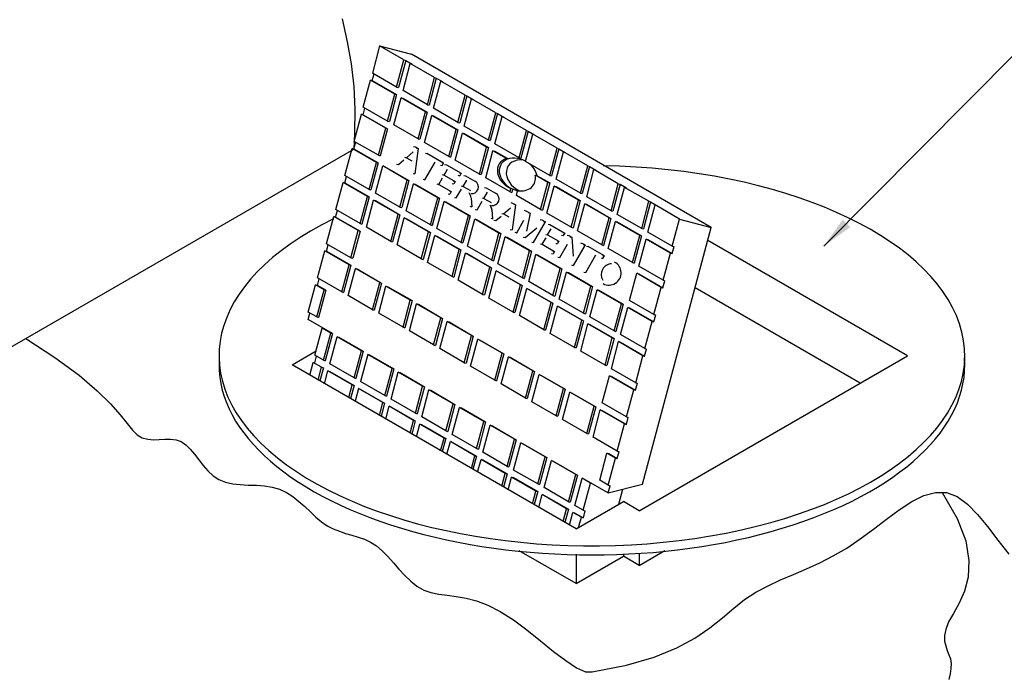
# Model space of a CAD drawing. Header units: metres. Extents: x 2092 to 2374, y -368 to -200.
# Tile 9 of 20: x 2207.8 to 2218.03, y -288.16 to -281.35. Entities that reach past the tile are written whole.
import ezdxf

# ---------------------------------------------------------------- set-up
doc = ezdxf.new("R2010")
doc.units = ezdxf.units.M
doc.header["$LTSCALE"] = 0.3
doc.layers.get('0').update_dxf_attribs({"color": 251})

msp = doc.modelspace()

# ---------------------------------------------------------------- linework, layer by layer
at = {"color": 0, "linetype": 'ByBlock'}
for p, q in [((2211.541, -281.619), (2211.466, -281.901)), ((2211.794, -281.765), (2211.541, -281.619)), ((2211.541, -281.619), (2211.871, -281.707)), ((2211.718, -282.047), (2211.794, -281.765)), ((2211.812, -281.77), (2211.737, -282.052)), ((2211.794, -281.765), (2211.812, -281.77)), ((2211.812, -281.77), (2211.878, -281.808)), ((2214.987, -283.506), (2211.871, -281.707)), ((2216.158, -283.7), (2218.156, -281.688)), ((2211.784, -282.084), (2211.859, -281.803)), ((2212.112, -281.949), (2211.859, -281.803)), ((2211.859, -281.803), (2211.878, -281.808)), ((2211.371, -282.256), (2211.446, -281.974)), ((2211.446, -281.974), (2211.465, -281.979)), ((2211.699, -282.12), (2211.446, -281.974)), ((2211.465, -281.979), (2211.483, -281.911)), ((2211.465, -281.979), (2211.717, -282.125)), ((2211.718, -282.047), (2211.466, -281.901)), ((2212.037, -282.23), (2212.112, -281.949)), ((2212.13, -281.954), (2212.055, -282.235)), ((2212.112, -281.949), (2212.13, -281.954)), ((2212.13, -281.954), (2212.196, -281.991)), ((2211.718, -282.047), (2211.737, -282.052)), ((2212.037, -282.23), (2211.784, -282.084)), ((2212.102, -282.268), (2212.178, -281.986)), ((2212.43, -282.132), (2212.178, -281.986)), ((2212.178, -281.986), (2212.196, -281.991)), ((2211.623, -282.401), (2211.699, -282.12)), ((2211.717, -282.125), (2211.642, -282.406)), ((2211.689, -282.439), (2211.764, -282.158)), ((2211.699, -282.12), (2211.717, -282.125)), ((2212.017, -282.303), (2211.764, -282.158)), ((2211.764, -282.158), (2211.783, -282.163)), ((2211.783, -282.163), (2212.035, -282.308)), ((2212.355, -282.414), (2212.43, -282.132)), ((2212.448, -282.137), (2212.373, -282.419)), ((2212.42, -282.452), (2212.496, -282.17)), ((2212.43, -282.132), (2212.448, -282.137)), ((2212.448, -282.137), (2212.514, -282.175)), ((2212.748, -282.316), (2212.496, -282.17)), ((2212.496, -282.17), (2212.514, -282.175)), ((2211.369, -282.334), (2211.388, -282.265)), ((2211.623, -282.401), (2211.371, -282.256)), ((2212.037, -282.23), (2212.055, -282.235)), ((2212.355, -282.414), (2212.102, -282.268)), ((2211.276, -282.611), (2211.351, -282.329)), ((2211.351, -282.329), (2211.369, -282.334)), ((2211.604, -282.475), (2211.351, -282.329)), ((2211.369, -282.334), (2211.622, -282.48)), ((2211.941, -282.585), (2212.017, -282.303)), ((2212.035, -282.308), (2211.96, -282.59)), ((2212.007, -282.623), (2212.083, -282.341)), ((2212.017, -282.303), (2212.035, -282.308)), ((2212.335, -282.487), (2212.083, -282.341)), ((2212.083, -282.341), (2212.101, -282.346)), ((2212.101, -282.346), (2212.353, -282.492)), ((2212.673, -282.598), (2212.748, -282.316)), ((2212.767, -282.321), (2212.691, -282.603)), ((2212.738, -282.636), (2212.814, -282.354)), ((2212.748, -282.316), (2212.767, -282.321)), ((2212.767, -282.321), (2212.832, -282.359)), ((2213.067, -282.5), (2212.814, -282.354)), ((2212.814, -282.354), (2212.832, -282.359)), ((2211.528, -282.756), (2211.604, -282.475)), ((2211.622, -282.48), (2211.547, -282.761)), ((2211.604, -282.475), (2211.622, -282.48)), ((2211.623, -282.401), (2211.642, -282.406)), ((2211.941, -282.585), (2211.689, -282.439)), ((2212.26, -282.769), (2212.335, -282.487)), ((2212.353, -282.492), (2212.278, -282.774)), ((2212.335, -282.487), (2212.353, -282.492)), ((2212.355, -282.414), (2212.373, -282.419)), ((2212.673, -282.598), (2212.42, -282.452)), ((2211.941, -282.585), (2211.96, -282.59)), ((2212.325, -282.807), (2212.401, -282.525)), ((2212.653, -282.671), (2212.401, -282.525)), ((2212.401, -282.525), (2212.419, -282.53)), ((2212.419, -282.53), (2212.672, -282.676)), ((2212.991, -282.781), (2213.067, -282.5)), ((2213.085, -282.505), (2213.009, -282.786)), ((2213.057, -282.819), (2213.132, -282.538)), ((2213.067, -282.5), (2213.085, -282.505)), ((2213.085, -282.505), (2213.15, -282.542)), ((2213.385, -282.683), (2213.132, -282.538)), ((2213.132, -282.538), (2213.15, -282.542)), ((2207.545, -284.844), (2211.274, -282.691)), ((2211.181, -282.965), (2211.256, -282.684)), ((2211.256, -282.684), (2211.274, -282.689)), ((2211.509, -282.83), (2211.256, -282.684)), ((2211.274, -282.689), (2211.293, -282.62)), ((2211.274, -282.689), (2211.527, -282.834)), ((2211.528, -282.756), (2211.276, -282.611)), ((2211.894, -282.664), (2211.912, -282.669)), ((2211.942, -282.686), (2211.907, -282.949)), ((2211.912, -282.669), (2211.941, -282.685)), ((2211.924, -282.681), (2211.942, -282.686)), ((2212.26, -282.769), (2212.007, -282.623)), ((2212.578, -282.953), (2212.653, -282.671)), ((2212.672, -282.676), (2212.596, -282.957)), ((2212.653, -282.671), (2212.672, -282.676)), ((2212.673, -282.598), (2212.691, -282.603)), ((2212.991, -282.781), (2212.738, -282.636)), ((2213.309, -282.965), (2213.385, -282.683)), ((2213.403, -282.688), (2213.328, -282.97)), ((2213.385, -282.683), (2213.403, -282.688)), ((2213.403, -282.688), (2213.469, -282.726)), ((2211.528, -282.756), (2211.547, -282.761)), ((2211.8, -282.777), (2211.819, -282.782)), ((2211.819, -282.782), (2211.89, -282.72)), ((2211.819, -282.782), (2211.874, -282.814)), ((2212.018, -282.735), (2212.033, -282.739)), ((2212.205, -282.838), (2212.033, -282.739)), ((2212.26, -282.769), (2212.278, -282.774)), ((2212.643, -282.99), (2212.719, -282.709)), ((2212.859, -282.789), (2212.719, -282.709)), ((2212.719, -282.709), (2212.737, -282.714)), ((2212.737, -282.714), (2212.876, -282.794)), ((2212.858, -282.789), (2212.877, -282.794)), ((2212.991, -282.781), (2213.009, -282.786)), ((2213.375, -283.003), (2213.45, -282.721)), ((2213.703, -282.867), (2213.45, -282.721)), ((2213.45, -282.721), (2213.469, -282.726)), ((2211.433, -283.111), (2211.509, -282.83)), ((2211.527, -282.834), (2211.451, -283.116)), ((2211.499, -283.149), (2211.574, -282.867)), ((2211.509, -282.83), (2211.527, -282.834)), ((2211.827, -283.013), (2211.574, -282.867)), ((2211.574, -282.867), (2211.593, -282.872)), ((2211.593, -282.872), (2211.845, -283.018)), ((2211.718, -282.847), (2211.736, -282.852)), ((2211.736, -282.852), (2211.793, -282.804)), ((2212.011, -283.01), (2212.117, -282.826)), ((2212.172, -282.857), (2212.191, -282.862)), ((2212.187, -282.832), (2212.205, -282.838)), ((2212.191, -282.862), (2212.205, -282.838)), ((2212.211, -282.962), (2212.247, -282.899)), ((2212.216, -282.85), (2212.235, -282.855)), ((2212.235, -282.855), (2212.388, -282.943)), ((2212.578, -282.953), (2212.325, -282.807)), ((2213.309, -282.965), (2213.057, -282.819)), ((2213.627, -283.149), (2213.703, -282.867)), ((2213.721, -282.872), (2213.646, -283.154)), ((2213.703, -282.867), (2213.721, -282.872)), ((2213.721, -282.872), (2213.787, -282.91)), ((2211.179, -283.043), (2211.198, -282.975)), ((2211.433, -283.111), (2211.181, -282.965)), ((2211.888, -282.945), (2211.907, -282.949)), ((2211.993, -283.005), (2212.011, -283.01)), ((2212.155, -283.059), (2212.194, -282.991)), ((2212.192, -282.957), (2212.211, -282.962)), ((2212.211, -282.962), (2212.327, -283.028)), ((2212.355, -282.964), (2212.374, -282.969)), ((2212.37, -282.939), (2212.388, -282.943)), ((2212.388, -282.943), (2212.374, -282.969)), ((2212.415, -282.965), (2212.434, -282.97)), ((2212.434, -282.97), (2212.53, -283.025)), ((2212.578, -282.953), (2212.596, -282.957)), ((2212.896, -283.136), (2212.643, -282.99)), ((2213.158, -282.963), (2213.177, -282.968)), ((2213.29, -283.038), (2213.159, -282.963)), ((2213.177, -282.968), (2213.308, -283.043)), ((2213.309, -282.965), (2213.328, -282.97)), ((2213.627, -283.149), (2213.375, -283.003)), ((2213.693, -283.187), (2213.768, -282.905)), ((2214.021, -283.051), (2213.768, -282.905)), ((2213.768, -282.905), (2213.787, -282.91)), ((2211.085, -283.32), (2211.161, -283.039)), ((2211.161, -283.039), (2211.179, -283.043)), ((2211.414, -283.184), (2211.161, -283.039)), ((2211.179, -283.043), (2211.432, -283.189)), ((2211.751, -283.295), (2211.827, -283.013)), ((2211.845, -283.018), (2211.77, -283.3)), ((2211.817, -283.333), (2211.892, -283.051)), ((2211.827, -283.013), (2211.845, -283.018)), ((2212.145, -283.197), (2211.892, -283.051)), ((2211.892, -283.051), (2211.911, -283.056)), ((2211.911, -283.056), (2212.163, -283.202)), ((2212.137, -283.054), (2212.155, -283.059)), ((2212.155, -283.059), (2212.284, -283.133)), ((2212.296, -283.05), (2212.312, -283.053)), ((2212.31, -283.024), (2212.327, -283.028)), ((2212.327, -283.028), (2212.312, -283.053)), ((2212.389, -283.075), (2212.408, -283.079)), ((2212.408, -283.079), (2212.446, -283.013)), ((2212.408, -283.079), (2212.484, -283.123)), ((2212.631, -283.089), (2212.649, -283.094)), ((2212.649, -283.094), (2212.745, -283.149)), ((2212.896, -283.136), (2212.905, -283.101)), ((2212.905, -283.101), (2212.921, -283.106)), ((2212.923, -283.107), (2212.914, -283.141)), ((2213.214, -283.32), (2213.29, -283.038)), ((2213.308, -283.043), (2213.232, -283.325)), ((2213.28, -283.358), (2213.355, -283.076)), ((2213.29, -283.038), (2213.308, -283.043)), ((2213.608, -283.222), (2213.355, -283.076)), ((2213.355, -283.076), (2213.374, -283.081)), ((2213.374, -283.081), (2213.626, -283.227)), ((2213.946, -283.332), (2214.021, -283.051)), ((2214.039, -283.056), (2213.964, -283.337)), ((2214.011, -283.37), (2214.087, -283.089)), ((2214.021, -283.051), (2214.039, -283.056)), ((2214.039, -283.056), (2214.105, -283.094)), ((2214.339, -283.234), (2214.087, -283.089)), ((2214.087, -283.089), (2214.105, -283.094)), ((2211.338, -283.466), (2211.414, -283.184)), ((2211.432, -283.189), (2211.356, -283.471)), ((2211.414, -283.184), (2211.432, -283.189)), ((2211.433, -283.111), (2211.451, -283.116)), ((2211.751, -283.295), (2211.499, -283.149)), ((2212.069, -283.479), (2212.145, -283.197)), ((2212.163, -283.202), (2212.088, -283.484)), ((2212.145, -283.197), (2212.163, -283.202)), ((2212.252, -283.155), (2212.269, -283.159)), ((2212.267, -283.13), (2212.284, -283.133)), ((2212.284, -283.133), (2212.269, -283.159)), ((2212.32, -283.194), (2212.338, -283.199)), ((2212.338, -283.199), (2212.393, -283.109)), ((2212.492, -283.2), (2212.498, -283.291)), ((2212.605, -283.199), (2212.623, -283.204)), ((2212.623, -283.204), (2212.661, -283.138)), ((2212.623, -283.204), (2212.699, -283.248)), ((2212.896, -283.136), (2212.914, -283.141)), ((2212.962, -283.174), (2212.975, -283.124)), ((2213.214, -283.32), (2212.962, -283.174)), ((2213.627, -283.149), (2213.646, -283.154)), ((2213.946, -283.332), (2213.693, -283.187)), ((2211.404, -283.504), (2211.479, -283.222)), ((2211.732, -283.368), (2211.479, -283.222)), ((2211.479, -283.222), (2211.497, -283.227)), ((2211.497, -283.227), (2211.75, -283.373)), ((2211.751, -283.295), (2211.77, -283.3)), ((2212.135, -283.516), (2212.211, -283.235)), ((2212.463, -283.381), (2212.211, -283.235)), ((2212.211, -283.235), (2212.229, -283.24)), ((2212.229, -283.24), (2212.481, -283.386)), ((2212.48, -283.286), (2212.498, -283.291)), ((2212.554, -283.323), (2212.608, -283.233)), ((2212.829, -283.365), (2212.901, -283.303)), ((2212.904, -283.247), (2212.922, -283.252)), ((2212.952, -283.269), (2212.917, -283.532)), ((2212.922, -283.252), (2212.951, -283.268)), ((2212.934, -283.264), (2212.952, -283.269)), ((2213.532, -283.504), (2213.608, -283.222)), ((2213.626, -283.227), (2213.551, -283.509)), ((2213.598, -283.542), (2213.673, -283.26)), ((2213.608, -283.222), (2213.626, -283.227)), ((2213.926, -283.406), (2213.673, -283.26)), ((2213.673, -283.26), (2213.692, -283.265)), ((2213.692, -283.265), (2213.944, -283.411)), ((2214.264, -283.516), (2214.339, -283.234)), ((2214.357, -283.239), (2214.282, -283.521)), ((2214.329, -283.554), (2214.405, -283.272)), ((2214.339, -283.234), (2214.357, -283.239)), ((2214.357, -283.239), (2214.423, -283.277)), ((2214.657, -283.418), (2214.405, -283.272)), ((2214.405, -283.272), (2214.423, -283.277)), ((2210.99, -283.675), (2211.066, -283.393)), ((2211.066, -283.393), (2211.084, -283.398)), ((2211.318, -283.539), (2211.066, -283.393)), ((2211.084, -283.398), (2211.102, -283.33)), ((2211.084, -283.398), (2211.337, -283.544)), ((2211.338, -283.466), (2211.085, -283.32)), ((2211.656, -283.65), (2211.732, -283.368)), ((2211.75, -283.373), (2211.674, -283.655)), ((2211.722, -283.688), (2211.797, -283.406)), ((2211.732, -283.368), (2211.75, -283.373)), ((2212.05, -283.552), (2211.797, -283.406)), ((2211.797, -283.406), (2211.816, -283.411)), ((2211.816, -283.411), (2212.068, -283.557)), ((2212.069, -283.479), (2211.817, -283.333)), ((2212.388, -283.662), (2212.463, -283.381)), ((2212.481, -283.386), (2212.406, -283.667)), ((2212.463, -283.381), (2212.481, -283.386)), ((2212.535, -283.318), (2212.554, -283.323)), ((2212.695, -283.41), (2212.713, -283.415)), ((2212.708, -283.324), (2212.713, -283.415)), ((2212.747, -283.435), (2212.804, -283.387)), ((2212.811, -283.36), (2212.829, -283.365)), ((2212.829, -283.365), (2212.884, -283.397)), ((2213.042, -283.327), (2213.061, -283.332)), ((2213.061, -283.332), (2213.104, -283.357)), ((2213.104, -283.357), (2213.067, -283.545)), ((2213.084, -283.352), (2213.104, -283.357)), ((2213.214, -283.32), (2213.232, -283.325)), ((2213.532, -283.504), (2213.28, -283.358)), ((2213.85, -283.687), (2213.926, -283.406)), ((2213.944, -283.411), (2213.869, -283.692)), ((2213.926, -283.406), (2213.944, -283.411)), ((2213.946, -283.332), (2213.964, -283.337)), ((2214.264, -283.516), (2214.011, -283.37)), ((2211.338, -283.466), (2211.356, -283.471)), ((2211.656, -283.65), (2211.404, -283.504)), ((2212.069, -283.479), (2212.088, -283.484)), ((2212.388, -283.662), (2212.135, -283.516)), ((2212.453, -283.7), (2212.529, -283.418)), ((2212.781, -283.564), (2212.529, -283.418)), ((2212.529, -283.418), (2212.547, -283.423)), ((2212.547, -283.423), (2212.8, -283.569)), ((2212.729, -283.43), (2212.747, -283.435)), ((2212.965, -283.56), (2213.04, -283.43)), ((2213.052, -283.611), (2213.173, -283.508)), ((2213.141, -283.662), (2213.264, -283.449)), ((2213.208, -283.423), (2213.226, -283.428)), ((2213.226, -283.428), (2213.264, -283.449)), ((2213.245, -283.444), (2213.264, -283.449)), ((2213.292, -283.471), (2213.31, -283.476)), ((2213.31, -283.476), (2213.464, -283.564)), ((2213.532, -283.504), (2213.551, -283.509)), ((2213.916, -283.725), (2213.992, -283.444)), ((2214.244, -283.589), (2213.992, -283.444)), ((2213.992, -283.444), (2214.01, -283.448)), ((2214.01, -283.448), (2214.262, -283.594)), ((2214.264, -283.516), (2214.282, -283.521)), ((2214.272, -286.174), (2214.987, -283.506)), ((2214.582, -283.7), (2214.657, -283.418)), ((2214.582, -283.7), (2214.657, -283.418)), ((2214.657, -283.418), (2214.987, -283.506)), ((2211.243, -283.821), (2211.318, -283.539)), ((2211.337, -283.544), (2211.261, -283.826)), ((2211.318, -283.539), (2211.337, -283.544)), ((2211.974, -283.833), (2212.05, -283.552)), ((2212.068, -283.557), (2211.993, -283.838)), ((2212.04, -283.871), (2212.115, -283.59)), ((2212.05, -283.552), (2212.068, -283.557)), ((2212.368, -283.735), (2212.115, -283.59)), ((2212.115, -283.59), (2212.134, -283.595)), ((2212.134, -283.595), (2212.386, -283.74)), ((2212.706, -283.846), (2212.781, -283.564)), ((2212.8, -283.569), (2212.724, -283.851)), ((2212.771, -283.884), (2212.847, -283.602)), ((2212.781, -283.564), (2212.8, -283.569)), ((2213.099, -283.748), (2212.847, -283.602)), ((2212.847, -283.602), (2212.865, -283.607)), ((2212.865, -283.607), (2213.118, -283.753)), ((2212.898, -283.527), (2212.917, -283.532)), ((2212.947, -283.556), (2212.965, -283.56)), ((2213.034, -283.606), (2213.052, -283.611)), ((2213.231, -283.68), (2213.27, -283.612)), ((2213.268, -283.578), (2213.286, -283.583)), ((2213.286, -283.583), (2213.323, -283.52)), ((2213.286, -283.583), (2213.402, -283.649)), ((2213.431, -283.585), (2213.449, -283.59)), ((2213.446, -283.559), (2213.464, -283.564)), ((2213.464, -283.564), (2213.449, -283.59)), ((2213.49, -283.585), (2213.508, -283.59)), ((2213.508, -283.59), (2213.538, -283.607)), ((2213.519, -283.602), (2213.538, -283.607)), ((2213.538, -283.607), (2213.551, -283.803)), ((2213.85, -283.687), (2213.598, -283.542)), ((2214.169, -283.871), (2214.244, -283.589)), ((2214.262, -283.594), (2214.187, -283.876)), ((2214.244, -283.589), (2214.262, -283.594)), ((2214.582, -283.7), (2214.329, -283.554)), ((2210.989, -283.753), (2211.007, -283.685)), ((2211.243, -283.821), (2210.99, -283.675)), ((2211.656, -283.65), (2211.674, -283.655)), ((2211.974, -283.833), (2211.722, -283.688)), ((2212.388, -283.662), (2212.406, -283.667)), ((2212.706, -283.846), (2212.453, -283.7)), ((2213.123, -283.657), (2213.141, -283.662)), ((2213.212, -283.675), (2213.231, -283.68)), ((2213.231, -283.68), (2213.359, -283.754)), ((2213.372, -283.671), (2213.388, -283.674)), ((2213.386, -283.645), (2213.402, -283.649)), ((2213.402, -283.649), (2213.388, -283.674)), ((2213.412, -283.818), (2213.493, -283.679)), ((2213.676, -283.687), (2213.553, -283.9)), ((2213.63, -283.667), (2213.649, -283.672)), ((2213.649, -283.672), (2213.676, -283.687)), ((2213.657, -283.682), (2213.675, -283.686)), ((2213.689, -283.7), (2213.707, -283.705)), ((2213.876, -283.802), (2213.707, -283.705)), ((2213.85, -283.687), (2213.869, -283.692)), ((2214.234, -283.909), (2214.31, -283.627)), ((2214.562, -283.773), (2214.31, -283.627)), ((2214.31, -283.627), (2214.328, -283.632)), ((2214.328, -283.632), (2214.581, -283.778)), ((2214.581, -283.778), (2214.6, -283.705)), ((2214.582, -283.7), (2214.6, -283.705)), ((2214.582, -283.7), (2214.6, -283.705)), ((2217.027, -284.839), (2214.951, -283.64)), ((2210.895, -284.03), (2210.971, -283.748)), ((2210.971, -283.748), (2210.989, -283.753)), ((2211.223, -283.894), (2210.971, -283.748)), ((2210.989, -283.753), (2211.242, -283.899)), ((2211.243, -283.821), (2211.261, -283.826)), ((2212.293, -284.017), (2212.368, -283.735)), ((2212.386, -283.74), (2212.311, -284.022)), ((2212.358, -284.055), (2212.434, -283.773)), ((2212.368, -283.735), (2212.386, -283.74)), ((2212.686, -283.919), (2212.434, -283.773)), ((2212.434, -283.773), (2212.452, -283.778)), ((2212.452, -283.778), (2212.704, -283.924)), ((2213.024, -284.03), (2213.099, -283.748)), ((2213.118, -283.753), (2213.042, -284.035)), ((2213.09, -284.068), (2213.165, -283.786)), ((2213.099, -283.748), (2213.118, -283.753)), ((2213.418, -283.932), (2213.165, -283.786)), ((2213.165, -283.786), (2213.183, -283.791)), ((2213.183, -283.791), (2213.436, -283.937)), ((2213.328, -283.776), (2213.345, -283.78)), ((2213.342, -283.751), (2213.359, -283.754)), ((2213.359, -283.754), (2213.345, -283.78)), ((2213.394, -283.814), (2213.412, -283.818)), ((2213.682, -283.974), (2213.788, -283.79)), ((2213.843, -283.822), (2213.861, -283.827)), ((2213.857, -283.798), (2213.876, -283.802)), ((2213.861, -283.827), (2213.876, -283.802)), ((2214.169, -283.871), (2213.916, -283.725)), ((2214.487, -284.055), (2214.562, -283.773)), ((2214.487, -284.055), (2214.562, -283.773)), ((2214.562, -283.773), (2214.581, -283.778)), ((2214.562, -283.773), (2214.581, -283.778)), ((2211.148, -284.176), (2211.223, -283.894)), ((2211.242, -283.899), (2211.166, -284.181)), ((2211.223, -283.894), (2211.242, -283.899)), ((2211.974, -283.833), (2211.993, -283.838)), ((2212.293, -284.017), (2212.04, -283.871)), ((2212.611, -284.201), (2212.686, -283.919)), ((2212.704, -283.924), (2212.629, -284.206)), ((2212.686, -283.919), (2212.704, -283.924)), ((2212.706, -283.846), (2212.724, -283.851)), ((2213.024, -284.03), (2212.771, -283.884)), ((2213.535, -283.895), (2213.553, -283.9)), ((2214.169, -283.871), (2214.187, -283.876)), ((2214.487, -284.055), (2214.234, -283.909)), ((2211.213, -284.214), (2211.289, -283.932)), ((2211.542, -284.078), (2211.289, -283.932)), ((2211.289, -283.932), (2211.307, -283.937)), ((2211.307, -283.937), (2211.56, -284.083)), ((2212.293, -284.017), (2212.311, -284.022)), ((2212.676, -284.239), (2212.752, -283.957)), ((2213.004, -284.103), (2212.752, -283.957)), ((2212.752, -283.957), (2212.77, -283.962)), ((2212.77, -283.962), (2213.023, -284.108)), ((2213.342, -284.213), (2213.418, -283.932)), ((2213.436, -283.937), (2213.36, -284.218)), ((2213.408, -284.251), (2213.483, -283.97)), ((2213.418, -283.932), (2213.436, -283.937)), ((2213.736, -284.115), (2213.483, -283.97)), ((2213.483, -283.97), (2213.502, -283.974)), ((2213.502, -283.974), (2213.754, -284.12)), ((2213.664, -283.969), (2213.682, -283.974)), ((2214.139, -284.264), (2214.215, -283.982)), ((2214.467, -284.128), (2214.215, -283.982)), ((2214.215, -283.982), (2214.233, -283.987)), ((2214.233, -283.987), (2214.485, -284.133)), ((2210.8, -284.385), (2210.876, -284.103)), ((2210.964, -284.154), (2210.876, -284.103)), ((2210.876, -284.103), (2210.894, -284.108)), ((2210.894, -284.108), (2210.912, -284.04)), ((2210.983, -284.159), (2210.894, -284.108)), ((2211.148, -284.176), (2210.895, -284.03)), ((2211.466, -284.36), (2211.542, -284.078)), ((2211.56, -284.083), (2211.484, -284.364)), ((2211.532, -284.397), (2211.607, -284.116)), ((2211.542, -284.078), (2211.56, -284.083)), ((2211.86, -284.262), (2211.607, -284.116)), ((2211.607, -284.116), (2211.625, -284.121)), ((2211.625, -284.121), (2211.878, -284.266)), ((2212.611, -284.201), (2212.358, -284.055)), ((2212.929, -284.385), (2213.004, -284.103)), ((2213.023, -284.108), (2212.947, -284.389)), ((2213.004, -284.103), (2213.023, -284.108)), ((2213.024, -284.03), (2213.042, -284.035)), ((2213.342, -284.213), (2213.09, -284.068)), ((2213.66, -284.397), (2213.736, -284.115)), ((2213.754, -284.12), (2213.679, -284.402)), ((2213.736, -284.115), (2213.754, -284.12)), ((2214.392, -284.41), (2214.467, -284.128)), ((2214.392, -284.41), (2214.467, -284.128)), ((2214.467, -284.128), (2214.485, -284.133)), ((2214.467, -284.128), (2214.485, -284.133)), ((2214.485, -284.133), (2214.505, -284.06)), ((2214.487, -284.055), (2214.505, -284.06)), ((2214.487, -284.055), (2214.505, -284.06)), ((2210.889, -284.436), (2210.964, -284.154)), ((2210.983, -284.159), (2210.907, -284.441)), ((2210.964, -284.154), (2210.983, -284.159)), ((2211.148, -284.176), (2211.166, -284.181)), ((2211.466, -284.36), (2211.213, -284.214)), ((2212.611, -284.201), (2212.629, -284.206)), ((2212.994, -284.422), (2213.07, -284.141)), ((2213.323, -284.287), (2213.07, -284.141)), ((2213.07, -284.141), (2213.088, -284.146)), ((2213.088, -284.146), (2213.341, -284.291)), ((2213.342, -284.213), (2213.36, -284.218)), ((2213.726, -284.435), (2213.801, -284.153)), ((2214.054, -284.299), (2213.801, -284.153)), ((2213.801, -284.153), (2213.82, -284.158)), ((2213.82, -284.158), (2214.072, -284.304)), ((2216.535, -285.123), (2214.819, -284.132)), ((2211.784, -284.543), (2211.86, -284.262)), ((2211.878, -284.266), (2211.802, -284.548)), ((2211.85, -284.581), (2211.925, -284.299)), ((2211.86, -284.262), (2211.878, -284.266)), ((2212.178, -284.445), (2211.925, -284.299)), ((2211.925, -284.299), (2211.944, -284.304)), ((2211.944, -284.304), (2212.196, -284.45)), ((2212.929, -284.385), (2212.676, -284.239)), ((2213.247, -284.568), (2213.323, -284.287)), ((2213.341, -284.291), (2213.265, -284.573)), ((2213.313, -284.606), (2213.388, -284.324)), ((2213.323, -284.287), (2213.341, -284.291)), ((2213.641, -284.47), (2213.388, -284.324)), ((2213.388, -284.324), (2213.406, -284.329)), ((2213.406, -284.329), (2213.659, -284.475)), ((2213.66, -284.397), (2213.408, -284.251)), ((2213.978, -284.581), (2214.054, -284.299)), ((2214.072, -284.304), (2213.997, -284.586)), ((2214.054, -284.299), (2214.072, -284.304)), ((2214.392, -284.41), (2214.139, -284.264)), ((2210.799, -284.463), (2210.817, -284.395)), ((2210.889, -284.436), (2210.8, -284.385)), ((2210.889, -284.436), (2210.907, -284.441)), ((2211.466, -284.36), (2211.484, -284.364)), ((2211.784, -284.543), (2211.532, -284.397)), ((2212.929, -284.385), (2212.947, -284.389)), ((2213.247, -284.568), (2212.994, -284.422)), ((2213.66, -284.397), (2213.679, -284.402)), ((2213.978, -284.581), (2213.726, -284.435)), ((2214.044, -284.619), (2214.12, -284.337)), ((2214.372, -284.483), (2214.12, -284.337)), ((2214.12, -284.337), (2214.138, -284.342)), ((2214.138, -284.342), (2214.39, -284.488)), ((2214.39, -284.488), (2214.41, -284.415)), ((2214.392, -284.41), (2214.41, -284.415)), ((2214.392, -284.41), (2214.41, -284.415)), ((2211.051, -284.609), (2210.799, -284.463)), ((2212.102, -284.727), (2212.178, -284.445)), ((2212.196, -284.45), (2212.121, -284.732)), ((2212.168, -284.765), (2212.243, -284.483)), ((2212.178, -284.445), (2212.196, -284.45)), ((2212.496, -284.629), (2212.243, -284.483)), ((2212.243, -284.483), (2212.262, -284.488)), ((2212.262, -284.488), (2212.514, -284.634)), ((2213.565, -284.752), (2213.641, -284.47)), ((2213.659, -284.475), (2213.584, -284.757)), ((2213.631, -284.79), (2213.706, -284.508)), ((2213.641, -284.47), (2213.659, -284.475)), ((2213.959, -284.654), (2213.706, -284.508)), ((2213.706, -284.508), (2213.725, -284.513)), ((2213.725, -284.513), (2213.977, -284.659)), ((2214.297, -284.764), (2214.372, -284.483)), ((2214.297, -284.764), (2214.372, -284.483)), ((2214.372, -284.483), (2214.39, -284.488)), ((2214.372, -284.483), (2214.39, -284.488)), ((2210.869, -284.834), (2210.945, -284.553)), ((2210.945, -284.553), (2210.963, -284.558)), ((2211.033, -284.604), (2210.945, -284.553)), ((2210.958, -284.886), (2211.033, -284.604)), ((2211.051, -284.609), (2210.976, -284.89)), ((2211.023, -284.923), (2211.099, -284.642)), ((2211.033, -284.604), (2211.051, -284.609)), ((2211.099, -284.642), (2211.117, -284.647)), ((2211.351, -284.788), (2211.099, -284.642)), ((2211.784, -284.543), (2211.802, -284.548)), ((2212.102, -284.727), (2211.85, -284.581)), ((2212.421, -284.911), (2212.496, -284.629)), ((2212.514, -284.634), (2212.439, -284.916)), ((2212.496, -284.629), (2212.514, -284.634)), ((2213.247, -284.568), (2213.265, -284.573)), ((2213.565, -284.752), (2213.313, -284.606)), ((2213.978, -284.581), (2213.997, -284.586)), ((2214.297, -284.764), (2214.044, -284.619)), ((2211.117, -284.647), (2211.37, -284.792)), ((2212.102, -284.727), (2212.121, -284.732)), ((2212.486, -284.948), (2212.562, -284.667)), ((2212.814, -284.813), (2212.562, -284.667)), ((2212.562, -284.667), (2212.58, -284.672)), ((2212.58, -284.672), (2212.832, -284.818)), ((2213.883, -284.936), (2213.959, -284.654)), ((2213.977, -284.659), (2213.902, -284.941)), ((2213.949, -284.974), (2214.024, -284.692)), ((2213.959, -284.654), (2213.977, -284.659)), ((2214.277, -284.838), (2214.024, -284.692)), ((2214.024, -284.692), (2214.043, -284.697)), ((2214.043, -284.697), (2214.295, -284.843)), ((2210.631, -284.934), (2210.881, -284.789)), ((2210.868, -284.913), (2210.886, -284.844)), ((2210.958, -284.886), (2210.869, -284.834)), ((2211.276, -285.069), (2211.351, -284.788)), ((2211.37, -284.792), (2211.294, -285.074)), ((2211.417, -284.825), (2211.341, -285.107)), ((2211.351, -284.788), (2211.37, -284.792)), ((2211.67, -284.971), (2211.417, -284.825)), ((2211.417, -284.825), (2211.435, -284.83)), ((2211.435, -284.83), (2211.688, -284.976)), ((2212.421, -284.911), (2212.168, -284.765)), ((2212.739, -285.094), (2212.814, -284.813)), ((2212.832, -284.818), (2212.757, -285.099)), ((2212.814, -284.813), (2212.832, -284.818)), ((2213.565, -284.752), (2213.584, -284.757)), ((2213.883, -284.936), (2213.631, -284.79)), ((2214.202, -285.119), (2214.277, -284.838)), ((2214.202, -285.119), (2214.277, -284.838)), ((2214.239, -286.449), (2217.027, -284.839)), ((2214.277, -284.838), (2214.295, -284.843)), ((2214.277, -284.838), (2214.295, -284.843)), ((2214.295, -284.843), (2214.315, -284.769)), ((2214.297, -284.764), (2214.315, -284.769)), ((2214.297, -284.764), (2214.315, -284.769)), ((2213.583, -286.638), (2210.631, -284.934)), ((2210.814, -285.04), (2210.85, -284.908)), ((2210.85, -284.908), (2210.868, -284.913)), ((2210.938, -284.959), (2210.85, -284.908)), ((2210.958, -284.886), (2210.976, -284.89)), ((2211.276, -285.069), (2211.023, -284.923)), ((2212.421, -284.911), (2212.439, -284.916)), ((2212.739, -285.094), (2212.486, -284.948)), ((2212.804, -285.132), (2212.88, -284.85)), ((2213.132, -284.996), (2212.88, -284.85)), ((2212.88, -284.85), (2212.898, -284.855)), ((2212.898, -284.855), (2213.151, -285.001)), ((2213.883, -284.936), (2213.902, -284.941)), ((2210.903, -285.091), (2210.938, -284.959)), ((2210.956, -284.964), (2210.92, -285.1)), ((2210.938, -284.959), (2210.956, -284.964)), ((2210.968, -285.129), (2211.004, -284.997)), ((2211.004, -284.997), (2211.022, -285.002)), ((2211.256, -285.142), (2211.004, -284.997)), ((2211.022, -285.002), (2211.275, -285.147)), ((2211.594, -285.253), (2211.67, -284.971)), ((2211.688, -284.976), (2211.612, -285.258)), ((2211.66, -285.291), (2211.735, -285.009)), ((2211.67, -284.971), (2211.688, -284.976)), ((2211.988, -285.155), (2211.735, -285.009)), ((2211.735, -285.009), (2211.753, -285.014)), ((2211.753, -285.014), (2212.006, -285.16)), ((2213.057, -285.278), (2213.132, -284.996)), ((2213.151, -285.001), (2213.075, -285.283)), ((2213.122, -285.316), (2213.198, -285.034)), ((2213.132, -284.996), (2213.151, -285.001)), ((2213.451, -285.18), (2213.198, -285.034)), ((2213.198, -285.034), (2213.216, -285.039)), ((2213.216, -285.039), (2213.469, -285.185)), ((2213.854, -285.328), (2213.929, -285.047)), ((2214.182, -285.193), (2213.929, -285.047)), ((2213.929, -285.047), (2213.948, -285.052)), ((2213.948, -285.052), (2214.2, -285.197)), ((2214.202, -285.119), (2213.949, -284.974)), ((2211.221, -285.274), (2211.256, -285.142)), ((2211.275, -285.147), (2211.238, -285.284)), ((2211.256, -285.142), (2211.275, -285.147)), ((2211.276, -285.069), (2211.294, -285.074)), ((2211.594, -285.253), (2211.341, -285.107)), ((2212.739, -285.094), (2212.757, -285.099)), ((2213.057, -285.278), (2212.804, -285.132)), ((2214.2, -285.197), (2214.22, -285.124)), ((2214.202, -285.119), (2214.22, -285.124)), ((2214.202, -285.119), (2214.22, -285.124)), ((2211.322, -285.18), (2211.287, -285.312)), ((2211.322, -285.18), (2211.34, -285.185)), ((2211.574, -285.326), (2211.322, -285.18)), ((2211.34, -285.185), (2211.593, -285.331)), ((2211.594, -285.253), (2211.612, -285.258)), ((2211.912, -285.437), (2211.988, -285.155)), ((2212.006, -285.16), (2211.93, -285.442)), ((2211.978, -285.475), (2212.053, -285.193)), ((2211.988, -285.155), (2212.006, -285.16)), ((2212.306, -285.339), (2212.053, -285.193)), ((2212.053, -285.193), (2212.072, -285.198)), ((2212.072, -285.198), (2212.324, -285.344)), ((2213.375, -285.462), (2213.451, -285.18)), ((2213.469, -285.185), (2213.393, -285.467)), ((2213.441, -285.5), (2213.516, -285.218)), ((2213.451, -285.18), (2213.469, -285.185)), ((2213.769, -285.364), (2213.516, -285.218)), ((2213.516, -285.218), (2213.534, -285.223)), ((2213.534, -285.223), (2213.787, -285.369)), ((2214.106, -285.474), (2214.182, -285.193)), ((2214.106, -285.474), (2214.182, -285.193)), ((2214.182, -285.193), (2214.2, -285.197)), ((2214.182, -285.193), (2214.2, -285.197)), ((2211.539, -285.458), (2211.574, -285.326)), ((2211.593, -285.331), (2211.556, -285.468)), ((2211.574, -285.326), (2211.593, -285.331)), ((2211.912, -285.437), (2211.66, -285.291)), ((2212.23, -285.62), (2212.306, -285.339)), ((2212.324, -285.344), (2212.249, -285.625)), ((2212.306, -285.339), (2212.324, -285.344)), ((2213.057, -285.278), (2213.075, -285.283)), ((2213.375, -285.462), (2213.122, -285.316)), ((2214.106, -285.474), (2213.854, -285.328)), ((2211.605, -285.496), (2211.64, -285.364)), ((2211.64, -285.364), (2211.658, -285.369)), ((2211.893, -285.51), (2211.64, -285.364)), ((2211.658, -285.369), (2211.911, -285.515)), ((2211.912, -285.437), (2211.93, -285.442)), ((2212.296, -285.658), (2212.371, -285.377)), ((2212.624, -285.522), (2212.371, -285.377)), ((2212.371, -285.377), (2212.39, -285.381)), ((2212.39, -285.381), (2212.642, -285.527)), ((2213.693, -285.645), (2213.769, -285.364)), ((2213.787, -285.369), (2213.711, -285.65)), ((2213.759, -285.683), (2213.834, -285.402)), ((2213.769, -285.364), (2213.787, -285.369)), ((2214.087, -285.547), (2213.834, -285.402)), ((2213.834, -285.402), (2213.853, -285.406)), ((2213.853, -285.406), (2214.105, -285.552)), ((2211.857, -285.642), (2211.893, -285.51)), ((2211.911, -285.515), (2211.874, -285.652)), ((2211.893, -285.51), (2211.911, -285.515)), ((2211.923, -285.68), (2211.958, -285.548)), ((2211.958, -285.548), (2211.976, -285.553)), ((2212.211, -285.694), (2211.958, -285.548)), ((2211.976, -285.553), (2212.229, -285.698)), ((2212.23, -285.62), (2211.978, -285.475)), ((2212.549, -285.804), (2212.624, -285.522)), ((2212.642, -285.527), (2212.567, -285.809)), ((2212.614, -285.842), (2212.69, -285.56)), ((2212.624, -285.522), (2212.642, -285.527)), ((2212.942, -285.706), (2212.69, -285.56)), ((2212.69, -285.56), (2212.708, -285.565)), ((2213.375, -285.462), (2213.393, -285.467)), ((2213.693, -285.645), (2213.441, -285.5)), ((2214.011, -285.829), (2214.087, -285.547)), ((2214.011, -285.829), (2214.087, -285.547)), ((2214.087, -285.547), (2214.105, -285.552)), ((2214.087, -285.547), (2214.105, -285.552)), ((2214.105, -285.552), (2214.125, -285.479)), ((2214.106, -285.474), (2214.125, -285.479)), ((2214.106, -285.474), (2214.125, -285.479)), ((2212.23, -285.62), (2212.249, -285.625)), ((2212.549, -285.804), (2212.296, -285.658)), ((2212.708, -285.565), (2212.96, -285.711)), ((2213.693, -285.645), (2213.711, -285.65)), ((2212.175, -285.825), (2212.211, -285.694)), ((2212.229, -285.698), (2212.192, -285.835)), ((2212.211, -285.694), (2212.229, -285.698)), ((2212.241, -285.863), (2212.276, -285.731)), ((2212.276, -285.731), (2212.295, -285.736)), ((2212.529, -285.877), (2212.276, -285.731)), ((2212.295, -285.736), (2212.547, -285.882)), ((2212.867, -285.988), (2212.942, -285.706)), ((2212.96, -285.711), (2212.885, -285.993)), ((2212.932, -286.026), (2213.008, -285.744)), ((2212.942, -285.706), (2212.96, -285.711)), ((2213.26, -285.89), (2213.008, -285.744)), ((2213.008, -285.744), (2213.026, -285.749)), ((2213.026, -285.749), (2213.279, -285.895)), ((2214.011, -285.829), (2213.759, -285.683)), ((2212.549, -285.804), (2212.567, -285.809)), ((2212.867, -285.988), (2212.614, -285.842)), ((2213.828, -286.133), (2213.903, -285.851)), ((2213.992, -285.902), (2213.903, -285.851)), ((2213.903, -285.851), (2213.921, -285.856)), ((2213.921, -285.856), (2214.01, -285.907)), ((2214.01, -285.907), (2214.03, -285.834)), ((2214.011, -285.829), (2214.03, -285.834)), ((2214.011, -285.829), (2214.03, -285.834)), ((2212.494, -286.009), (2212.529, -285.877)), ((2212.547, -285.882), (2212.511, -286.019)), ((2212.529, -285.877), (2212.547, -285.882)), ((2212.559, -286.047), (2212.595, -285.915)), ((2212.595, -285.915), (2212.613, -285.92)), ((2212.847, -286.061), (2212.595, -285.915)), ((2212.613, -285.92), (2212.865, -286.066)), ((2213.185, -286.171), (2213.26, -285.89)), ((2213.279, -285.895), (2213.203, -286.176)), ((2213.25, -286.209), (2213.326, -285.928)), ((2213.26, -285.89), (2213.279, -285.895)), ((2213.579, -286.073), (2213.326, -285.928)), ((2213.326, -285.928), (2213.344, -285.933)), ((2213.344, -285.933), (2213.597, -286.078)), ((2213.916, -286.184), (2213.992, -285.902)), ((2213.916, -286.184), (2213.992, -285.902)), ((2213.992, -285.902), (2214.01, -285.907)), ((2212.812, -286.193), (2212.847, -286.061)), ((2212.865, -286.066), (2212.829, -286.203)), ((2212.847, -286.061), (2212.865, -286.066)), ((2212.867, -285.988), (2212.885, -285.993)), ((2213.185, -286.171), (2212.932, -286.026)), ((2213.503, -286.355), (2213.579, -286.073)), ((2213.579, -286.073), (2213.597, -286.078)), ((2212.877, -286.231), (2212.913, -286.099)), ((2212.913, -286.099), (2212.931, -286.104)), ((2213.165, -286.245), (2212.913, -286.099)), ((2212.931, -286.104), (2213.184, -286.25)), ((2213.185, -286.171), (2213.203, -286.176)), ((2213.597, -286.078), (2213.521, -286.36)), ((2213.569, -286.393), (2213.644, -286.111)), ((2213.644, -286.111), (2213.662, -286.116)), ((2213.733, -286.162), (2213.644, -286.111)), ((2213.657, -286.444), (2213.733, -286.162)), ((2213.662, -286.116), (2213.915, -286.262)), ((2213.733, -286.162), (2213.751, -286.167)), ((2213.916, -286.184), (2213.828, -286.133)), ((2213.915, -286.262), (2214.272, -286.174)), ((2213.13, -286.377), (2213.165, -286.245)), ((2213.184, -286.25), (2213.147, -286.386)), ((2213.165, -286.245), (2213.184, -286.25)), ((2213.503, -286.355), (2213.25, -286.209)), ((2213.915, -286.262), (2213.935, -286.189)), ((2213.916, -286.184), (2213.935, -286.189)), ((2213.916, -286.184), (2213.935, -286.189)), ((2214.027, -286.382), (2214.069, -286.224)), ((2213.196, -286.414), (2213.231, -286.282)), ((2213.231, -286.282), (2213.249, -286.287)), ((2213.483, -286.428), (2213.231, -286.282)), ((2213.249, -286.287), (2213.502, -286.433)), ((2213.503, -286.355), (2213.521, -286.36)), ((2213.583, -286.638), (2214.075, -286.354)), ((2214.239, -286.449), (2214.075, -286.354)), ((2213.448, -286.56), (2213.483, -286.428)), ((2213.502, -286.433), (2213.465, -286.57)), ((2213.483, -286.428), (2213.502, -286.433)), ((2213.514, -286.598), (2213.549, -286.466)), ((2213.549, -286.466), (2213.567, -286.471)), ((2213.638, -286.517), (2213.549, -286.466)), ((2213.567, -286.471), (2213.656, -286.522)), ((2213.657, -286.444), (2213.569, -286.393)), ((2213.657, -286.444), (2213.569, -286.393)), ((2213.675, -286.449), (2213.656, -286.522)), ((2213.657, -286.444), (2213.675, -286.449)), ((2213.609, -286.623), (2213.638, -286.517)), ((2213.638, -286.517), (2213.656, -286.522)), ((2213.583, -287.206), (2212.99, -286.864)), ((2214.239, -287.017), (2214.505, -286.863)), ((2214.239, -286.889), (2214.239, -287.017)), ((2213.583, -286.899), (2213.583, -287.206)), ((2213.583, -287.206), (2214.075, -286.922)), ((2214.075, -286.896), (2214.075, -286.922)), ((2214.239, -287.017), (2214.075, -286.922))]:
    msp.add_line(p, q, dxfattribs=at)
for points in [[(2211.15, -281.338), (2211.202, -281.577), (2211.244, -281.807), (2211.272, -282.04), (2211.283, -282.28), (2211.281, -282.527), (2211.274, -282.691)], [(2207.866, -284.659), (2208.166, -284.856), (2208.417, -285.042), (2208.607, -285.203), (2208.746, -285.339), (2208.846, -285.453), (2208.918, -285.544), (2208.973, -285.613), (2209.022, -285.662), (2209.075, -285.692), (2209.131, -285.707), (2209.19, -285.712), (2209.25, -285.71), (2209.31, -285.706), (2209.369, -285.705), (2209.426, -285.712), (2209.479, -285.73), (2209.528, -285.763), (2209.573, -285.808), (2209.617, -285.862), (2209.661, -285.92), (2209.707, -285.98), (2209.756, -286.036), (2209.81, -286.086), (2209.87, -286.126), (2209.939, -286.153), (2210.014, -286.169), (2210.093, -286.177), (2210.176, -286.182), (2210.26, -286.185), (2210.344, -286.191), (2210.425, -286.204), (2210.502, -286.225), (2210.573, -286.258), (2210.64, -286.302), (2210.703, -286.352), (2210.763, -286.406), (2210.822, -286.461), (2210.879, -286.515), (2210.938, -286.564), (2210.997, -286.606), (2211.059, -286.638), (2211.123, -286.663), (2211.188, -286.684), (2211.253, -286.702), (2211.318, -286.722), (2211.383, -286.745), (2211.447, -286.775), (2211.509, -286.814), (2211.568, -286.865), (2211.626, -286.924), (2211.684, -286.989), (2211.742, -287.055), (2211.802, -287.121), (2211.864, -287.181), (2211.929, -287.233), (2211.999, -287.273), (2212.074, -287.3), (2212.155, -287.316), (2212.243, -287.328), (2212.337, -287.34), (2212.439, -287.357), (2212.549, -287.386), (2212.667, -287.43), (2212.795, -287.495), (2212.931, -287.583), (2213.072, -287.688), (2213.213, -287.8), (2213.349, -287.91), (2213.475, -288.006), (2213.588, -288.08), (2213.681, -288.123), (2213.751, -288.124)], [(2213.751, -288.124), (2214.106, -288.055), (2214.395, -287.971), (2214.629, -287.875), (2214.818, -287.772), (2214.973, -287.666), (2215.104, -287.562), (2215.221, -287.462), (2215.334, -287.373), (2215.452, -287.295), (2215.577, -287.228), (2215.706, -287.168), (2215.84, -287.11), (2215.976, -287.052), (2216.115, -286.99), (2216.255, -286.919), (2216.395, -286.838), (2216.534, -286.742), (2216.672, -286.639), (2216.808, -286.535), (2216.941, -286.438), (2217.07, -286.354), (2217.196, -286.292), (2217.317, -286.258), (2217.432, -286.26), (2217.542, -286.302), (2217.649, -286.38), (2217.753, -286.487), (2217.858, -286.614), (2217.966, -286.755), (2218.078, -286.902)], [(2217.387, -286.259), (2217.543, -286.529), (2217.631, -286.763), (2217.664, -286.965), (2217.655, -287.138), (2217.617, -287.286), (2217.562, -287.411), (2217.504, -287.516), (2217.454, -287.605), (2217.424, -287.682), (2217.411, -287.747), (2217.412, -287.804), (2217.423, -287.854), (2217.439, -287.9), (2217.457, -287.945), (2217.472, -287.989), (2217.48, -288.037), (2217.478, -288.089), (2217.469, -288.145), (2217.456, -288.204)]]:
    msp.add_lwpolyline(points, dxfattribs=at)
for centre, radius, start, end in [((2212.5, -283.086), 0.0677, 259.1915, 64.1117), ((2212.393, -283.208), 0.0993, 4.9341, 37.4461), ((2212.715, -283.21), 0.0677, 259.1915, 64.1117), ((2212.609, -283.333), 0.0993, 4.9341, 37.4461), ((2213.956, -283.996), 0.113, 92.1931, 210.7992), ((2213.924, -283.978), 0.127, 241.6126, 62.5864)]:
    msp.add_arc(centre, radius, start, end, dxfattribs=at)
for centre, major_axis, ratio, start_param, end_param in [((2212.954, -282.95), (-0.172, 0.102), 0.786916, 5.678962, 8.029724), ((2212.982, -282.958), (-0.181, 0.105), 0.763001, 4.73503, 8.230296), ((2213.055, -282.977), (-0.181, 0.105), 0.763001, 5.225948, 7.95929), ((2213.747, -284.839), (-3.875, 0), 0.509483, 5.478557, 10.965593), ((2212.982, -282.958), (-0.181, 0.105), 0.763001, 3.73592, 4.549667), ((2212.963, -282.953), (-0.181, 0.105), 0.763001, 2.044737, 3.732965), ((2213.747, -284.934), (-3.875, 0), 0.509483, 6.245947, 9.461453)]:
    msp.add_ellipse(centre, major_axis=major_axis, ratio=ratio, start_param=start_param, end_param=end_param, dxfattribs=at)
msp.add_solid([(2216.353, -283.423), (2216.432, -283.502), (2216.158, -283.7)], dxfattribs=at)

doc.saveas('drawing.dxf')
